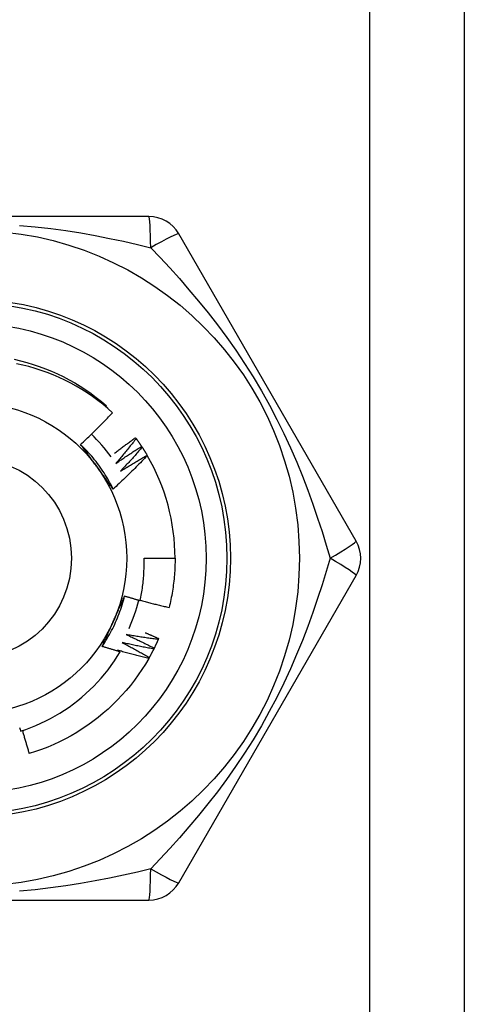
# Model space of a CAD drawing. Header units: inches. Extents: x 7 to 188, y 10 to 101.
# Tile 68 of 154: x 10.152 to 10.406, y 49.623 to 50.184. Entities that reach past the tile are written whole.
import ezdxf

# ---------------------------------------------------------------- set-up
doc = ezdxf.new("R2010")
doc.units = ezdxf.units.IN
doc.header["$MEASUREMENT"] = 0
doc.layers.add('Visible Edges(ANSI)', color=7, linetype='Continuous', lineweight=25)
doc.layers.add('Visible Tangent Edges(ANSI)', color=7, linetype='Continuous', lineweight=25)

msp = doc.modelspace()

# ---------------------------------------------------------------- linework, layer by layer
at = {"layer": 'Visible Edges(ANSI)'}
for p, q in [((10.40556800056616, 72.34967122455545), (10.40556800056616, 27.40478933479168)), ((10.22571795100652, 50.07211217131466), (10.02341805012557, 50.07211217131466)), ((10.3439156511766, 49.88707279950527), (10.24276568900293, 50.06226964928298)), ((10.20110010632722, 49.96368317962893), (10.20154276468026, 49.96420031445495)), ((10.21816410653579, 49.94599561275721), (10.21852027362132, 49.945508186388)), ((10.22160713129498, 49.94104493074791), (10.22193752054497, 49.94053966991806)), ((10.22478855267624, 49.93592221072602), (10.22483702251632, 49.93583937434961)), ((10.22299516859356, 49.87723027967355), (10.2407097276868, 49.87723027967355)), ((10.24276568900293, 49.69219091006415), (10.3439156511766, 49.86738775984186)), ((10.23131853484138, 49.83147849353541), (10.23107928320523, 49.8309242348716)), ((10.02341805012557, 49.68234838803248), (10.22571795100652, 49.68234838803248))]:
    msp.add_line(p, q, dxfattribs=at)
at = {"layer": 'Visible Edges(ANSI)', "flags": 128}
for points in [[(10.14897990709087, 49.99069337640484), (10.15260027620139, 49.98984383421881), (10.15619249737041, 49.98888092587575), (10.1597530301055, 49.987805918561), (10.16327832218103, 49.98662006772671), (10.16676483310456, 49.98532461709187), (10.17020901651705, 49.98392083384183), (10.17360732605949, 49.98240996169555), (10.17695621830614, 49.9807932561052), (10.18025213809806, 49.97907197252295), (10.18349155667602, 49.97724737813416), (10.18667091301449, 49.97532071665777), (10.18978666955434, 49.97329323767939), (10.19283527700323, 49.97116620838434), (10.19581319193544, 49.96894087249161), (10.19871687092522, 49.96661849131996), (10.20154276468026, 49.96420031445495)], [(10.2050343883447, 49.96023156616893), (10.20229392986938, 49.96266890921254), (10.19948069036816, 49.96501536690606), (10.19659695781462, 49.96726936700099), (10.19364501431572, 49.96942931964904), (10.19062716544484, 49.97149365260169), (10.18754569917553, 49.97346078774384), (10.18440289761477, 49.97532913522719), (10.18120106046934, 49.97709712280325), (10.17794247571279, 49.9787631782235), (10.17462943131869, 49.98032571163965), (10.17126422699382, 49.98178315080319), (10.16785023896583, 49.9831334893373), (10.16439807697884, 49.98437239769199), (10.1609121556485, 49.98549857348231), (10.15739525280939, 49.98651143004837), (10.1538501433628, 49.98741034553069), (10.15027960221, 49.98819472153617)], [(10.18685660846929, 49.94215346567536), (10.18763913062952, 49.94288172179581), (10.18841948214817, 49.94361218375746), (10.18919766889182, 49.94434485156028), (10.18997368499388, 49.94507971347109), (10.19074752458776, 49.94581677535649), (10.19151919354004, 49.94655601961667), (10.19228868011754, 49.94729745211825), (10.19305598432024, 49.94804105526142), (10.19382110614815, 49.94878684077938), (10.19458403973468, 49.94953478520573), (10.19534477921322, 49.95028490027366), (10.19610332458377, 49.9510371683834), (10.19685967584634, 49.95179158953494), (10.19761382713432, 49.95254815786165), (10.19836577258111, 49.95330686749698), (10.19911552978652, 49.9540677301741), (10.19986309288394, 49.9548307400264), (10.20060845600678, 49.95559589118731), (10.20135162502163, 49.95636318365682), (10.20209258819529, 49.95713261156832), (10.20283135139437, 49.95790416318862), (10.20356790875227, 49.95867784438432), (10.20430225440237, 49.95945364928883), (10.2050343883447, 49.96023156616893)], [(10.20626391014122, 49.93721130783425), (10.20675252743, 49.93758647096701), (10.20724177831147, 49.9379608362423), (10.20773166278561, 49.93833441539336), (10.20822218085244, 49.93870720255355), (10.20871332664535, 49.9390791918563), (10.20920510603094, 49.9394503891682), (10.20969751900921, 49.93982079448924), (10.21019055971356, 49.94019040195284), (10.21068422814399, 49.94055921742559), (10.21117852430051, 49.94092723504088), (10.2116734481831, 49.94129445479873), (10.21216899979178, 49.94166088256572), (10.21266517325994, 49.94202650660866), (10.21316197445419, 49.94239133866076), (10.21365939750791, 49.94275536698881), (10.21415744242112, 49.94311859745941), (10.21465610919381, 49.94348103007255), (10.21515539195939, 49.94384265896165), (10.21565530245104, 49.9442034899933), (10.21615582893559, 49.9445635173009), (10.21665697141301, 49.94492274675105), (10.21715873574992, 49.94528117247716), (10.21766111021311, 49.94563879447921), (10.21816410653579, 49.94599561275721)], [(10.21852027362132, 49.945508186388), (10.218048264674, 49.94490259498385), (10.21757507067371, 49.94429788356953), (10.21710069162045, 49.94369404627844), (10.2166251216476, 49.94309110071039), (10.21614836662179, 49.94248903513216), (10.21567043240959, 49.94188785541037), (10.21519131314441, 49.94128756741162), (10.21471100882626, 49.9406881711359), (10.21422952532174, 49.94008966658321), (10.21374686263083, 49.93949205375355), (10.21326301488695, 49.93889533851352), (10.21277799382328, 49.93829952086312), (10.21229178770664, 49.93770460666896), (10.21180440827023, 49.93711059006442), (10.21131584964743, 49.93651748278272), (10.21082611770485, 49.93592527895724), (10.2103352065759, 49.93533398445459), (10.20984312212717, 49.93474360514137), (10.20934986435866, 49.93415412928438), (10.20885543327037, 49.93356557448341), (10.2083598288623, 49.93297793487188), (10.20786305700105, 49.93239121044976), (10.20736511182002, 49.93180540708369), (10.20686599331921, 49.93122053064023)], [(10.21852027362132, 49.945508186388), (10.21865302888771, 49.94532511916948), (10.21878540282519, 49.9451417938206), (10.21891740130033, 49.94495820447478), (10.21904902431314, 49.944774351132), (10.21918026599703, 49.94459023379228), (10.21931113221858, 49.94440585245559), (10.21944162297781, 49.94422121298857), (10.21957173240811, 49.94403631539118), (10.21970146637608, 49.94385115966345), (10.21983081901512, 49.94366573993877), (10.21995979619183, 49.94348006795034), (10.22008839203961, 49.94329413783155), (10.22021661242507, 49.94310794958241), (10.22034445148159, 49.94292150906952), (10.22047190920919, 49.94273481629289), (10.22059899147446, 49.94254786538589), (10.2207256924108, 49.94236066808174), (10.22085201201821, 49.94217321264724), (10.22097795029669, 49.94198551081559), (10.22110351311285, 49.94179755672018), (10.22122869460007, 49.94160935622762), (10.22135348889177, 49.94142090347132), (10.22147790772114, 49.94123220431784), (10.22160194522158, 49.94104325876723)], [(10.20541656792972, 49.91670685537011), (10.20482729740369, 49.91788709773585), (10.2042208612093, 49.91905864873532), (10.20359742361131, 49.92022127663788), (10.2029571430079, 49.92137474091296), (10.20230016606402, 49.92251880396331), (10.20162666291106, 49.92365322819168), (10.20093678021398, 49.92477777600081), (10.20023068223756, 49.92589220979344), (10.19950852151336, 49.92699629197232), (10.19877045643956, 49.9280897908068), (10.19801664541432, 49.92917245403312), (10.19724724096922, 49.93024405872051), (10.19646240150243, 49.93130435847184), (10.19566228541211, 49.93235312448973), (10.19484705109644, 49.93339011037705), (10.19401685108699, 49.93441508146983), (10.19317184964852, 49.93542779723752), (10.19231219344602, 49.93642802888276), (10.19143805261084, 49.93741553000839), (10.19054956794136, 49.93839006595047), (10.18964690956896, 49.93935140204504), (10.18873023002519, 49.94029929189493), (10.18779968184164, 49.94123350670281), (10.18685542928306, 49.94215381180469)], [(10.19623289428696, 49.9292978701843), (10.19583997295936, 49.92983866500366), (10.19544739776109, 49.9303789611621), (10.19505514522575, 49.93091876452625), (10.19466318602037, 49.93145808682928), (10.19427151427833, 49.93199692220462), (10.19388010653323, 49.93253528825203), (10.1934889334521, 49.93307319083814), (10.19309798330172, 49.93361064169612), (10.19270723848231, 49.9341476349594), (10.19231667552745, 49.93468418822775), (10.19192627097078, 49.9352203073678), (10.19153600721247, 49.93575599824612), (10.19114586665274, 49.93629126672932), (10.19075582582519, 49.936826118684), (10.19036586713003, 49.93736056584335), (10.18997596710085, 49.93789461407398), (10.18958611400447, 49.93842826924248), (10.18919627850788, 49.93896153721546), (10.18880644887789, 49.9394944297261), (10.18841659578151, 49.94002695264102), (10.18802670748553, 49.94055910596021), (10.18763676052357, 49.94109090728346), (10.18724673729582, 49.94162235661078), (10.18685660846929, 49.94215346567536)], [(10.20686599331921, 49.93122053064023), (10.20747048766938, 49.93164350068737), (10.20807583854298, 49.93206529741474), (10.20868204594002, 49.93248590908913), (10.20928910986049, 49.93290534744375), (10.20989701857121, 49.93332360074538), (10.21050578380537, 49.93374066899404), (10.21111539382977, 49.93415655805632), (10.21172585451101, 49.93457126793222), (10.21233715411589, 49.93498478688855), (10.21294930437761, 49.9353971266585), (10.21356229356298, 49.93580827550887), (10.21417612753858, 49.93621823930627), (10.21479079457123, 49.93662701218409), (10.21540630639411, 49.93703460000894), (10.21602265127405, 49.9374409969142), (10.21663982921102, 49.93784620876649), (10.21725784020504, 49.93825022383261), (10.2178766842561, 49.93865304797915), (10.2184963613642, 49.93905468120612), (10.21911686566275, 49.9394551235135), (10.21973819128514, 49.93985436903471), (10.22036034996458, 49.94025241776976), (10.22098332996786, 49.94064926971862), (10.22160713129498, 49.94104493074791)], [(10.22193752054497, 49.94053966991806), (10.22143471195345, 49.93995939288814), (10.22093077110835, 49.93938006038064), (10.22042568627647, 49.93880166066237), (10.2199194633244, 49.93822421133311), (10.21941210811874, 49.93764770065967), (10.2189036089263, 49.93707214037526), (10.21839397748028, 49.93649753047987), (10.21788321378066, 49.93592387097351), (10.21737131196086, 49.93535116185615), (10.21685827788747, 49.93477940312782), (10.2163441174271, 49.93420860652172), (10.21582881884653, 49.93363877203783), (10.21531239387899, 49.93306989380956), (10.21479483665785, 49.9325019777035), (10.21427615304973, 49.93193502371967), (10.21375634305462, 49.93136903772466), (10.21323540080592, 49.93080401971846), (10.21271333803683, 49.93023997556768), (10.21219014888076, 49.92967689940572), (10.2116658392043, 49.92911479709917), (10.21114040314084, 49.92855367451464), (10.21061384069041, 49.92799352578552), (10.21008616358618, 49.92743436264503), (10.20955736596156, 49.92687617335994)], [(10.22193752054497, 49.94053966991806), (10.22206059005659, 49.9403499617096), (10.22218327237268, 49.94016001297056), (10.22230556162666, 49.93996981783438), (10.2224274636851, 49.93977937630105), (10.22254897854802, 49.93958870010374), (10.22267009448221, 49.93939777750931), (10.22279082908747, 49.9392066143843), (10.22291116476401, 49.93901521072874), (10.22303110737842, 49.93882356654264), (10.22315066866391, 49.93863168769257), (10.22326983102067, 49.93843956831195), (10.2233886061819, 49.93824721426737), (10.22350699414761, 49.93805462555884), (10.22362498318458, 49.93786180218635), (10.22374257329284, 49.93766874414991), (10.22385978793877, 49.93747545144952), (10.22397659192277, 49.93728192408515), (10.22409302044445, 49.93708816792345), (10.2242090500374, 49.93689418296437), (10.22432468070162, 49.93669996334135), (10.22443992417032, 49.93650552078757), (10.22455476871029, 49.93631084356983), (10.22466922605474, 49.93611594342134), (10.22478328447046, 49.93592081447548)], [(10.22483702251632, 49.93583937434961), (10.22405460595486, 49.9350158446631), (10.22326985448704, 49.93419457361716), (10.22248275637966, 49.93337556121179), (10.22169331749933, 49.9325588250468), (10.22090154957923, 49.93174435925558), (10.22010744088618, 49.93093217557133), (10.21931100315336, 49.93012227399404), (10.21851223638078, 49.92931466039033), (10.21771114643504, 49.92850933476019), (10.21690773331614, 49.92770631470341), (10.21610199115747, 49.92690558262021), (10.21529391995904, 49.92610714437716), (10.21448351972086, 49.92531100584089), (10.2136708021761, 49.92451717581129), (10.21285576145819, 49.92372565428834), (10.21203840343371, 49.92293645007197), (10.21121873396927, 49.92214956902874), (10.21039675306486, 49.92136501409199), (10.20957247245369, 49.92058279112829), (10.20874588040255, 49.91980290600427), (10.20791699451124, 49.91902536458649), (10.20708580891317, 49.91825017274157), (10.20625233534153, 49.91747733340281), (10.20541656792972, 49.91670685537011)], [(10.20955736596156, 49.92687617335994), (10.21018299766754, 49.92726719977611), (10.21080942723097, 49.9276570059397), (10.21143664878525, 49.92804559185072), (10.21206466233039, 49.92843295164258), (10.21269346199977, 49.92881909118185), (10.21332305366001, 49.92920399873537), (10.2139534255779, 49.92958769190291), (10.21458458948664, 49.92997015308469), (10.21521652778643, 49.9303513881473), (10.21584925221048, 49.93073139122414), (10.21648275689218, 49.9311101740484), (10.21711704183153, 49.93148772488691), (10.21775210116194, 49.93186404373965), (10.2183879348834, 49.9322391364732), (10.21902454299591, 49.93261299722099), (10.21966191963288, 49.93298562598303), (10.22030007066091, 49.93335701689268), (10.22093899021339, 49.93372718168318), (10.22157867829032, 49.9340961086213), (10.22221912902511, 49.93446380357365), (10.22286034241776, 49.93483026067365), (10.22350231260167, 49.93519547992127), (10.22414505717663, 49.93555946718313), (10.22478855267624, 49.93592221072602)], [(10.20541656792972, 49.91670685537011), (10.2050343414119, 49.91722705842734), (10.20465226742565, 49.91774754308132), (10.20427031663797, 49.91826832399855), (10.20388845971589, 49.91878941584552), (10.20350668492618, 49.91931083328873), (10.20312495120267, 49.91983258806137), (10.20274324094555, 49.92035469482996), (10.20236153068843, 49.92087716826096), (10.20197978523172, 49.9214000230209), (10.20159799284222, 49.92192326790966), (10.20121611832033, 49.92244692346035), (10.20083413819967, 49.92297100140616), (10.20045202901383, 49.92349551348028), (10.20006976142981, 49.92402047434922), (10.19968731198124, 49.92454589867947), (10.19930465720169, 49.92507180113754), (10.1989217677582, 49.92559819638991), (10.19853862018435, 49.92612509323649), (10.19815519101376, 49.92665250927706), (10.19777145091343, 49.92718046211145), (10.19738737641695, 49.92770896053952), (10.19700294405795, 49.92823801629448), (10.19661812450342, 49.92876765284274), (10.19623289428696, 49.9292978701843)], [(10.22079352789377, 49.85313770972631), (10.22100297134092, 49.85412687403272), (10.22120237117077, 49.85511837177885), (10.22139165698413, 49.85611199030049), (10.2215707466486, 49.85710725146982), (10.221739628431, 49.85810404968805), (10.22189828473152, 49.85910230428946), (10.22204670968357, 49.86010193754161), (10.22218489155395, 49.86110287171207), (10.22231281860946, 49.86210502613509), (10.2224304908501, 49.86310832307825), (10.22253789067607, 49.86411268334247), (10.22263501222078, 49.86511802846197), (10.22272184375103, 49.86612427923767), (10.22279837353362, 49.86713135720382), (10.22286460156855, 49.86813918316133), (10.22292050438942, 49.86914767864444), (10.22296608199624, 49.87015676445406), (10.2230013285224, 49.87116636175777), (10.22302622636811, 49.87217639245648), (10.22304076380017, 49.87318677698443), (10.22304492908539, 49.87419743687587), (10.22303873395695, 49.87520829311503), (10.22302214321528, 49.87621926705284), (10.22299516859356, 49.87723027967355)], [(10.2407097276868, 49.87723027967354), (10.24070369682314, 49.87604865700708), (10.24068559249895, 49.87486716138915), (10.24065543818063, 49.87368591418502), (10.24061323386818, 49.87250503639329), (10.24055902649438, 49.87132464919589), (10.24049280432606, 49.87014487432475), (10.24041457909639, 49.86896583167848), (10.24032438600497, 49.86778764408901), (10.24022223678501, 49.86661043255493), (10.2401081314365, 49.86543431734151), (10.23998209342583, 49.86425942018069), (10.23984413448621, 49.86308586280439), (10.23969427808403, 49.86191376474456), (10.23953253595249, 49.86074324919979), (10.23935891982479, 49.85957443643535), (10.23917344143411, 49.85840744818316), (10.23897611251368, 49.85724240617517), (10.23876696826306, 49.85607942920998), (10.23854599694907, 49.85491864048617), (10.23831323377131, 49.85376016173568), (10.23806869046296, 49.85260411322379), (10.23781236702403, 49.85145061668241), (10.23754429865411, 49.85029978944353), (10.23726448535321, 49.84915176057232)], [(10.19918000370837, 49.8269516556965), (10.19990748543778, 49.82805210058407), (10.20061886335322, 49.82916306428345), (10.20131400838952, 49.83028428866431), (10.2019927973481, 49.83141552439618), (10.20265509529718, 49.83255651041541), (10.2033007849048, 49.83370699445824), (10.20392973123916, 49.83486672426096), (10.2045418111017, 49.83603544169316), (10.20513689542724, 49.83721289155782), (10.20571485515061, 49.8383988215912), (10.20627556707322, 49.83959297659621), (10.20681890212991, 49.84079510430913), (10.20734473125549, 49.84200494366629), (10.2078529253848, 49.84322224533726), (10.20834336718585, 49.84444675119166), (10.20881591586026, 49.84567820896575), (10.20927045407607, 49.84691636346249), (10.2097068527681, 49.84816095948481), (10.21012498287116, 49.84941174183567), (10.21052471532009, 49.8506684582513), (10.21090592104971, 49.85193085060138), (10.21126848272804, 49.85319866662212), (10.21161226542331, 49.85447164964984), (10.21193714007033, 49.8557495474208)], [(10.20549230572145, 49.8412004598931), (10.20576418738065, 49.84181113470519), (10.2060358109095, 49.84242126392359), (10.2063071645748, 49.84303086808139), (10.20657824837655, 49.84363996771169), (10.20684906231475, 49.84424858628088), (10.20711959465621, 49.84485674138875), (10.20738985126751, 49.8454644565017), (10.20765982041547, 49.84607175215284), (10.20792949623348, 49.84667864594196), (10.20819888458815, 49.84728516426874), (10.20846797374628, 49.84789132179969), (10.20873676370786, 49.8484971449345), (10.2090052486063, 49.84910265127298), (10.209273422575, 49.8497078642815), (10.20954129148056, 49.85031280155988), (10.20980883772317, 49.85091748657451), (10.21007607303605, 49.85152193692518), (10.21034297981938, 49.85212617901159), (10.21060955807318, 49.85273022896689), (10.21087581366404, 49.85333411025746), (10.21114172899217, 49.85393784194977), (10.21140730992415, 49.85454144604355), (10.21167254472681, 49.8551449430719), (10.21193743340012, 49.85574835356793)], [(10.21193743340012, 49.85574835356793), (10.21230521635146, 49.85563513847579), (10.21267311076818, 49.85552230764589), (10.21304111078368, 49.85540986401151), (10.21340921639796, 49.85529780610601), (10.21377743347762, 49.8551861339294), (10.21414575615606, 49.85507484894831), (10.21451417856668, 49.85496394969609), (10.21488271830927, 49.85485343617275), (10.21525135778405, 49.85474330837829), (10.21562010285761, 49.85463356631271), (10.21598895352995, 49.85452420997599), (10.21635790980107, 49.85441524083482), (10.21672697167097, 49.85430665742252), (10.21709613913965, 49.85419845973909), (10.21746541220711, 49.85409064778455), (10.21783479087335, 49.85398322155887), (10.21820426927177, 49.85387618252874), (10.21857385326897, 49.85376952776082), (10.21894354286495, 49.85366326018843), (10.21931333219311, 49.85355737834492), (10.21968322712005, 49.85345188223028), (10.22005322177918, 49.85334677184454), (10.22042332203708, 49.85324204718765), (10.22079352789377, 49.85313770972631)], [(10.22083604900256, 49.85333456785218), (10.22151631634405, 49.85314556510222), (10.22219695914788, 49.85295783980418), (10.22287798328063, 49.85277139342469), (10.22355938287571, 49.85258622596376), (10.22424116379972, 49.85240233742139), (10.22492332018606, 49.85221972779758), (10.22560585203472, 49.85203839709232), (10.22628874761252, 49.85185834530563), (10.22697201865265, 49.85167957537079), (10.22765566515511, 49.85150208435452), (10.2283396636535, 49.85132587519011), (10.22902403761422, 49.85115094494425), (10.22970877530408, 49.85097729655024), (10.23039387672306, 49.8508049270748), (10.23107934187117, 49.85063384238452), (10.23176515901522, 49.8504640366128), (10.2324513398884, 49.85029551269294), (10.23313787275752, 49.85012827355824), (10.23382475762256, 49.84996231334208), (10.23451200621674, 49.84979763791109), (10.23519960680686, 49.84963424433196), (10.23588754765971, 49.84947213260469), (10.23657585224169, 49.84931130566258), (10.23726448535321, 49.84915176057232)], [(10.19918000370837, 49.8269516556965), (10.19943940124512, 49.82754277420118), (10.19969911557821, 49.82813390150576), (10.19995914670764, 49.82872507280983), (10.20021950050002, 49.82931631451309), (10.20048017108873, 49.82990765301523), (10.20074115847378, 49.83049912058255), (10.20100246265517, 49.83109074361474), (10.2012640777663, 49.83168255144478), (10.20152600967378, 49.832274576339), (10.20178825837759, 49.83286684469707), (10.20205082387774, 49.83345938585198), (10.20231369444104, 49.83405222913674), (10.20257688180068, 49.83464540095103), (10.20284038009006, 49.83523893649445), (10.20310418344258, 49.83583285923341), (10.20336830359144, 49.83642719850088), (10.20363272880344, 49.83702198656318), (10.20389746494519, 49.83761724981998), (10.20416250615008, 49.83821302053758), (10.20442785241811, 49.83880932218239), (10.20469350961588, 49.83940618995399), (10.2049594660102, 49.84000364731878), (10.20522573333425, 49.84060172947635), (10.20549230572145, 49.8412004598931)], [(10.2128538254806, 49.83371568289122), (10.2135250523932, 49.83340946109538), (10.2141956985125, 49.8331018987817), (10.21486576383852, 49.83279300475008), (10.21553524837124, 49.83248277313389), (10.21620414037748, 49.83217120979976), (10.21687245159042, 49.83185831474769), (10.21754017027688, 49.83154408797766), (10.21820730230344, 49.83122852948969), (10.21887384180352, 49.83091164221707), (10.21953978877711, 49.83059342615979), (10.22020514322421, 49.83027388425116), (10.22086989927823, 49.82995301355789), (10.22153405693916, 49.82963081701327), (10.22219761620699, 49.82930729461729), (10.22286057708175, 49.82898244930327), (10.22352293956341, 49.82865628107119), (10.22418469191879, 49.82832878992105), (10.22484583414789, 49.82799997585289), (10.22550637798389, 49.82766984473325), (10.22616631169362, 49.82733838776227), (10.22682564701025, 49.82700561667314), (10.2274843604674, 49.82667153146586), (10.22814246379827, 49.82633612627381), (10.22879994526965, 49.82599940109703)], [(10.23107928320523, 49.8309242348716), (10.23031792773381, 49.83102362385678), (10.22955673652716, 49.83112448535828), (10.22879569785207, 49.83122681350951), (10.22803481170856, 49.83133061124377), (10.22727408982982, 49.83143587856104), (10.22651354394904, 49.83154261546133), (10.22575315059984, 49.83165082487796), (10.2249929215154, 49.83176050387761), (10.22423286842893, 49.83187165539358), (10.22347299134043, 49.83198427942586), (10.2227132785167, 49.83209837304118), (10.22195374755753, 49.83221393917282), (10.22119439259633, 49.83233097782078), (10.2204352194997, 49.83244948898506), (10.21967622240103, 49.83256947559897), (10.21891741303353, 49.8326909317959), (10.21815879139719, 49.83281386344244), (10.21740035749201, 49.83293827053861), (10.216642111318, 49.8330641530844), (10.21588406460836, 49.83319150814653), (10.21512620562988, 49.83332033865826), (10.21436854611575, 49.83345064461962), (10.213611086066, 49.83358242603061), (10.2128538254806, 49.83371568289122)], [(10.22372091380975, 49.8347926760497), (10.22403883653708, 49.83465798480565), (10.22435663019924, 49.83452299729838), (10.22467430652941, 49.83438771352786), (10.22499187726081, 49.83425213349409), (10.22530931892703, 49.83411625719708), (10.22562665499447, 49.83398008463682), (10.22594387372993, 49.83384361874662), (10.22626097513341, 49.83370685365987), (10.22657794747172, 49.83356979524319), (10.22689481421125, 49.83343244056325), (10.2272115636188, 49.83329478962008), (10.22752819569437, 49.83315684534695), (10.22784471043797, 49.83301860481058), (10.22816109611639, 49.83288006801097), (10.22847737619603, 49.83274123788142), (10.22879353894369, 49.83260211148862), (10.22910957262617, 49.83246269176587), (10.22942550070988, 49.83232297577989), (10.2297412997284, 49.83218296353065), (10.23005698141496, 49.83204266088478), (10.23037254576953, 49.83190205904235), (10.23068799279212, 49.83176116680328), (10.23100332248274, 49.83161997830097), (10.23131853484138, 49.83147849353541)], [(10.20938206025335, 49.82390351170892), (10.20895545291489, 49.82402497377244), (10.2085289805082, 49.82414691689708), (10.20810263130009, 49.82426934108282), (10.20767641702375, 49.82439225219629), (10.20725033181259, 49.82451563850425), (10.2068243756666, 49.82463951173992), (10.2063985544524, 49.8247638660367), (10.20597286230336, 49.82488870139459), (10.2055472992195, 49.82501402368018), (10.20512187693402, 49.8251398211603), (10.20469658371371, 49.82526610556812), (10.20427141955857, 49.82539287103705), (10.20384639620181, 49.82552011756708), (10.20342150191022, 49.82564784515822), (10.20299674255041, 49.82577605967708), (10.20257211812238, 49.82590474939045), (10.20214762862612, 49.82603392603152), (10.20172327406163, 49.82616358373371), (10.20129905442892, 49.826293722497), (10.20087496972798, 49.8264243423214), (10.20045102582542, 49.82655544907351), (10.20002721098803, 49.82668703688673), (10.19960353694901, 49.82681910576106), (10.19918000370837, 49.8269516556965)], [(10.21047625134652, 49.82919196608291), (10.21113067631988, 49.82885131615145), (10.21178445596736, 49.82850936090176), (10.21243759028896, 49.8281661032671), (10.21309006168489, 49.82782154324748), (10.21374188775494, 49.82747568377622), (10.21439305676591, 49.82712852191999), (10.21504356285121, 49.82678005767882), (10.21569341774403, 49.82643029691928), (10.21634260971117, 49.82607924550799), (10.21699114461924, 49.82572689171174), (10.21763901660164, 49.82537324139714), (10.21828621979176, 49.82501830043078), (10.2189327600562, 49.82466206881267), (10.21957863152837, 49.82430454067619), (10.22022384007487, 49.82394572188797), (10.22086837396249, 49.82358561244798), (10.22151223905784, 49.82322421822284), (10.22215542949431, 49.82286153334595), (10.22279795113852, 49.82249755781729), (10.22343978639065, 49.82213229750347), (10.2240809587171, 49.8217657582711), (10.22472143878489, 49.82139792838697), (10.2253612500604, 49.82102881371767), (10.22600038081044, 49.82065842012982)], [(10.22853225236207, 49.82545830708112), (10.22777708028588, 49.82559708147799), (10.22702215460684, 49.82573731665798), (10.22626745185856, 49.8258790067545), (10.22551298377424, 49.82602215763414), (10.22475875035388, 49.82616676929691), (10.22400476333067, 49.8263128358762), (10.22325101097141, 49.82646036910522), (10.22249750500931, 49.82660935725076), (10.22174424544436, 49.82675980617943), (10.22099123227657, 49.82691172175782), (10.22023847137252, 49.82706509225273), (10.21948596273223, 49.82721992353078), (10.2187337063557, 49.82737622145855), (10.21798170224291, 49.82753397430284), (10.21722996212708, 49.82769319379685), (10.21647848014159, 49.827853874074), (10.21572725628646, 49.82801601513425), (10.21497630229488, 49.82817961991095), (10.21422561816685, 49.82834468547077), (10.21347519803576, 49.82851121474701), (10.21272504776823, 49.82867920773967), (10.21197517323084, 49.82884866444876), (10.21122557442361, 49.82901958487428), (10.21047625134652, 49.82919196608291)], [(10.22879994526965, 49.82599940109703), (10.22878885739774, 49.82597683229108), (10.22877774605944, 49.82595425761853), (10.22876664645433, 49.82593168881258), (10.22875552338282, 49.82590912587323), (10.22874441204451, 49.82588656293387), (10.22873328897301, 49.82586399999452), (10.2287221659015, 49.82584144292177), (10.2287110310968, 49.82581888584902), (10.22869989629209, 49.82579632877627), (10.2286887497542, 49.82577377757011), (10.22867760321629, 49.82575122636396), (10.22866645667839, 49.8257286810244), (10.22865529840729, 49.82570613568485), (10.22864412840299, 49.8256835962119), (10.2286329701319, 49.82566105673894), (10.2286218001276, 49.82563851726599), (10.22861061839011, 49.82561598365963), (10.22859943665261, 49.82559345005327), (10.22858825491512, 49.82557092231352), (10.22857706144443, 49.82554839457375), (10.22856586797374, 49.8255258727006), (10.22855466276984, 49.82550334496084), (10.22854345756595, 49.82548082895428), (10.22853225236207, 49.82545830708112)], [(10.23107928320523, 49.8309242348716), (10.23098890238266, 49.83071694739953), (10.23089812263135, 49.83050985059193), (10.23080690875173, 49.83030294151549), (10.23071528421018, 49.83009622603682), (10.23062323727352, 49.82988970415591), (10.23053077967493, 49.82968337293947), (10.23043789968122, 49.82947723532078), (10.23034460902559, 49.82927129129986), (10.23025089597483, 49.82906554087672), (10.23015678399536, 49.82885998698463), (10.23006223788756, 49.8286546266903), (10.22996729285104, 49.82844946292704), (10.2298719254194, 49.82824449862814), (10.22977615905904, 49.828039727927), (10.22967997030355, 49.82783515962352), (10.22958337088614, 49.82763078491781), (10.22948636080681, 49.82742660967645), (10.22938895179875, 49.82722263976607), (10.22929112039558, 49.82701886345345), (10.22919289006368, 49.82681529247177), (10.22909424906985, 49.82661192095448), (10.22899519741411, 49.82640874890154), (10.22889574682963, 49.82620578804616), (10.22879587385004, 49.82600302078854)], [(10.15264070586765, 49.77867124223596), (10.15557572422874, 49.77965417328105), (10.15848302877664, 49.78072671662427), (10.16135873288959, 49.78188782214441), (10.16419459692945, 49.7831341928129), (10.16698823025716, 49.78446452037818), (10.16973779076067, 49.78587771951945), (10.17244142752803, 49.78737268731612), (10.17509729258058, 49.7889483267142), (10.17770354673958, 49.79060354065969), (10.18025833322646, 49.79233723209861), (10.18275981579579, 49.79414830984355), (10.1852061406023, 49.79603567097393), (10.18759545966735, 49.79799822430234), (10.18992593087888, 49.8000348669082), (10.19219570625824, 49.80214450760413), (10.19440055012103, 49.80432363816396), (10.19653473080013, 49.80656655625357), (10.1985968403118, 49.80887143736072), (10.20058556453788, 49.81123652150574), (10.20249957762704, 49.81366005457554), (10.20433755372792, 49.81614027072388), (10.20609817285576, 49.81867542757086), (10.20778012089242, 49.82126375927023), (10.20938206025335, 49.82390351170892)], [(10.20786708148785, 49.82479775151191), (10.20793028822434, 49.8247606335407), (10.20799348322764, 49.8247235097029), (10.20805667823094, 49.82468636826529), (10.20811986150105, 49.82464921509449), (10.20818303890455, 49.82461205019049), (10.20824620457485, 49.82457486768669), (10.20830937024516, 49.82453767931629), (10.20837252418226, 49.8245004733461), (10.20843567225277, 49.82446325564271), (10.20849881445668, 49.82442603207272), (10.20856195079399, 49.82438879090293), (10.2086250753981, 49.82435153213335), (10.20868820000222, 49.82431426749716), (10.20875131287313, 49.82427699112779), (10.20881441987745, 49.82423969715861), (10.20887752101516, 49.82420239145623), (10.20894061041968, 49.82416507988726), (10.2090036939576, 49.82412775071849), (10.20906677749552, 49.82409040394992), (10.20912984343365, 49.82405305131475), (10.20919290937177, 49.8240156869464), (10.20925596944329, 49.82397830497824), (10.20931901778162, 49.82394091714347), (10.20938206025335, 49.82390351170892)], [(10.22570495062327, 49.82013195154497), (10.22495800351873, 49.82030973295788), (10.22421137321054, 49.82048896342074), (10.22346503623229, 49.82066963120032), (10.22271902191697, 49.82085174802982), (10.2219733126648, 49.82103531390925), (10.22122792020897, 49.82122032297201), (10.22048284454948, 49.8214067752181), (10.21973808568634, 49.82159467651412), (10.21899364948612, 49.82178402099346), (10.21824954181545, 49.82197480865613), (10.21750575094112, 49.82216704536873), (10.21676228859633, 49.82236073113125), (10.21601916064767, 49.82255586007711), (10.21527636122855, 49.82275243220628), (10.21453389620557, 49.82295045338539), (10.21379176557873, 49.82314992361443), (10.21304997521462, 49.8233508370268), (10.21230852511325, 49.82355319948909), (10.21156741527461, 49.82375700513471), (10.21082665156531, 49.82396225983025), (10.21008623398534, 49.82416896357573), (10.20934616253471, 49.82437711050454), (10.20860644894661, 49.82458670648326), (10.20786708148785, 49.82479775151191)], [(10.22600038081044, 49.82065842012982), (10.22598811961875, 49.82063645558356), (10.22597585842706, 49.8206144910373), (10.22596359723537, 49.82059252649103), (10.22595132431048, 49.82057056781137), (10.22593905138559, 49.82054861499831), (10.2259267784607, 49.82052666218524), (10.22591449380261, 49.82050470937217), (10.22590220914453, 49.8204827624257), (10.22588991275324, 49.82046081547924), (10.22587761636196, 49.82043887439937), (10.22586530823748, 49.8204169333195), (10.22585301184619, 49.82039499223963), (10.22584069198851, 49.82037306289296), (10.22582838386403, 49.82035112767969), (10.22581605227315, 49.82032919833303), (10.22580373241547, 49.82030726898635), (10.22579140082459, 49.82028534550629), (10.22577906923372, 49.82026342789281), (10.22576672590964, 49.82024150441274), (10.22575438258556, 49.82021959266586), (10.22574202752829, 49.82019767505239), (10.22572967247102, 49.82017576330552), (10.22571731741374, 49.82015385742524), (10.22570495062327, 49.82013195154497)], [(10.22853225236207, 49.82545830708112), (10.22843124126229, 49.82525599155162), (10.22832983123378, 49.82505388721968), (10.22822799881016, 49.8248519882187), (10.22812576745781, 49.82465031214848), (10.22802312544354, 49.82444884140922), (10.22792008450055, 49.82424758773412), (10.22781663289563, 49.82404655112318), (10.22771278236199, 49.8238457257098), (10.22760852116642, 49.82364511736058), (10.22750384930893, 49.82344472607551), (10.22739877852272, 49.82324454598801), (10.22729330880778, 49.82304458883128), (10.22718744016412, 49.82284484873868), (10.22708117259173, 49.82264532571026), (10.22697449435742, 49.82244602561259), (10.22686741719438, 49.82224694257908), (10.22675994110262, 49.82204807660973), (10.22665207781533, 49.82184943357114), (10.22654380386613, 49.8216510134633), (10.22643513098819, 49.82145281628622), (10.22632607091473, 49.8212548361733), (10.22621661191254, 49.82105708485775), (10.22610675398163, 49.82085955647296), (10.22599649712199, 49.8206622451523)], [(10.22570495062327, 49.82013195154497), (10.22382260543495, 49.81692414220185), (10.22183548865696, 49.81378151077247), (10.21974652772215, 49.81070639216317), (10.21755867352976, 49.80770113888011), (10.21527486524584, 49.80476807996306), (10.21289804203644, 49.80190957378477), (10.2104311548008, 49.79912794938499), (10.20787713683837, 49.7964255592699), (10.20523893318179, 49.79380473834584), (10.2025194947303, 49.79126783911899), (10.19972174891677, 49.78881719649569), (10.19684864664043, 49.78645515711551), (10.19390313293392, 49.7841840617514), (10.19088814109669, 49.78200625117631), (10.1878066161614, 49.77992407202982), (10.18466150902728, 49.77793986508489), (10.18145575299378, 49.77605598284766), (10.17819228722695, 49.77427475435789), (10.17487406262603, 49.77259851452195), (10.17150402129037, 49.77102963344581), (10.16808509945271, 49.7695704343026), (10.1646202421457, 49.7682232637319), (10.1611123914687, 49.76699046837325), (10.15756448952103, 49.76587439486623)], [(10.1521136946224, 49.78068926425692), (10.15224438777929, 49.78018446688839), (10.15237578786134, 49.77967986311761), (10.15250789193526, 49.7791754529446), (10.15264070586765, 49.77867124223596)], [(10.15368362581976, 49.7790092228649), (10.15383565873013, 49.77845942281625), (10.15398853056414, 49.77790983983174), (10.15414224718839, 49.7773604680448), (10.15429680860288, 49.77681130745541), (10.15445220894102, 49.77626235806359), (10.1546084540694, 49.77571364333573), (10.15476553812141, 49.77516512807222), (10.15492346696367, 49.77461683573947), (10.15508223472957, 49.77406876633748), (10.15524184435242, 49.77352090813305), (10.1554022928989, 49.77297327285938), (10.15556358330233, 49.77242586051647), (10.1557257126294, 49.77187867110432), (10.15588868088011, 49.77133170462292), (10.15605249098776, 49.77078494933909), (10.15621714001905, 49.7702384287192), (10.15638262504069, 49.76969213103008), (10.15654894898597, 49.76914605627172), (10.15671611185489, 49.76860021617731), (10.15688411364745, 49.76805458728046), (10.15705295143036, 49.76750919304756), (10.15722262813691, 49.76696403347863), (10.1573931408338, 49.76641909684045), (10.15756448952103, 49.76587439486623)]]:
    msp.add_lwpolyline(points, dxfattribs=at)
at = {"layer": 'Visible Edges(ANSI)'}
for centre, radius in [((10.12456800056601, 49.87723027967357), 0.187007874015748), ((10.12456800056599, 49.87723027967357), 0.1338582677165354), ((10.1245680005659, 49.87723027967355), 0.0885826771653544)]:
    msp.add_circle(centre, radius, dxfattribs=at)
for centre, radius, start, end in [((10.22571794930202, 50.05242713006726), 0.0196850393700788, 30.00000000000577, 90), ((10.124568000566, 49.87723027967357), 0.0984251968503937, 36.01810377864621, 45.95689622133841), ((10.12456800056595, 49.87723027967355), 0.1161417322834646, 0, 30.30707566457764), ((10.326867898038, 49.87723027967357), 0.0196850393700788, 330.0000000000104, 29.99999999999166), ((10.124568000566, 49.87723027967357), 0.0984251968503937, 336.0181037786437, 345.956896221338), ((10.22571794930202, 49.70203342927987), 0.0196850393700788, 270.0000000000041, 329.9999999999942)]:
    msp.add_arc(centre, radius, start, end, dxfattribs=at)
at = {"layer": 'Visible Tangent Edges(ANSI)'}
msp.add_line((10.35171800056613, 27.40478933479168), (10.35171800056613, 72.34967122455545), dxfattribs=at)
at = {"layer": 'Visible Tangent Edges(ANSI)', "flags": 128}
for points in [[(10.15209551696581, 50.06707649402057), (10.16101356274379, 50.06626569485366), (10.16979422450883, 50.06526211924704), (10.17843040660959, 50.0640834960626), (10.18691501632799, 50.06274757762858), (10.19524096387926, 50.06127209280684), (10.20340114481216, 50.05967479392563), (10.2113884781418, 50.05797340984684), (10.21919585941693, 50.0561856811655), (10.22681620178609, 50.05432936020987)], [(10.22681620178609, 50.05432936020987), (10.23223287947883, 50.04865669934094), (10.23768881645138, 50.04277817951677), (10.24316373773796, 50.03669380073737), (10.24863739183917, 50.03040352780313), (10.25408955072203, 50.02390734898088), (10.25949993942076, 50.0172052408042), (10.26484831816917, 50.01029719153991), (10.27011442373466, 50.00318318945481), (10.27527800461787, 49.99586319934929), (10.28031882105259, 49.98833719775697), (10.28521660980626, 49.98060518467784), (10.28995110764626, 49.97266713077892), (10.29447734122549, 49.96457519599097), (10.29873646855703, 49.95645409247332), (10.30273778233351, 49.9483232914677), (10.30649289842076, 49.94019807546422), (10.31001343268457, 49.93209372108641), (10.31331100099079, 49.92402549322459), (10.316397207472, 49.91600867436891), (10.31928367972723, 49.90805853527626), (10.32198201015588, 49.90019035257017), (10.32450384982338, 49.89241939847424), (10.32686076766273, 49.88476095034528), (10.32906440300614, 49.87723027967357)], [(10.32906440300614, 49.87723027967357), (10.32686006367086, 49.86970296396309), (10.32449709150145, 49.8620387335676), (10.32196532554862, 49.85425512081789), (10.3192546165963, 49.84636965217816), (10.31635483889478, 49.83839985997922), (10.31325584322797, 49.83036327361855), (10.30994749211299, 49.82227741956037), (10.30641962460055, 49.81415983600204), (10.30266212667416, 49.80602804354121), (10.29866482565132, 49.79789957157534), (10.29441759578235, 49.78979196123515), (10.28991028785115, 49.78172273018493), (10.28516559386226, 49.77375693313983), (10.28026206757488, 49.76600787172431), (10.27522125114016, 49.75847722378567), (10.27006216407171, 49.75116259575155), (10.26480384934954, 49.7440615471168), (10.25946533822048, 49.73717164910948), (10.25406567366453, 49.73049050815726), (10.24862388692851, 49.72401568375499), (10.24315900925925, 49.71774475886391), (10.23769008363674, 49.71167532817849), (10.23223612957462, 49.70580493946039), (10.22681620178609, 49.70013119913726)], [(10.22681620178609, 49.70013119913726), (10.2191965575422, 49.69827661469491), (10.21138095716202, 49.69649098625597), (10.20337891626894, 49.69479184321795), (10.19519996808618, 49.69319673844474), (10.18685363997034, 49.69172320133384), (10.17834945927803, 49.69038878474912), (10.16969694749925, 49.68921101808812), (10.16090564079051, 49.68820744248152), (10.15198506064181, 49.68739559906)]]:
    msp.add_lwpolyline(points, dxfattribs=at)
at = {"layer": 'Visible Tangent Edges(ANSI)'}
for centre, radius in [((10.12456800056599, 49.87723027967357), 0.1476377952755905), ((10.12456800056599, 49.87723027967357), 0.1456692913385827), ((10.12456800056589, 49.87723027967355), 0.0570866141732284)]:
    msp.add_circle(centre, radius, dxfattribs=at)
for centre, major_axis, ratio, start_param, end_param in [((10.22571794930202, 50.05242713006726), (0, 0.0196850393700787), 0.0560536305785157, 4.809173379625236, 6.28318530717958), ((10.22571794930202, 50.05242713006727), (0.017047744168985, 0.0098425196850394), 0.0560536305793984, 0, 1.474011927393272), ((10.326867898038, 49.87723027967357), (0.0170477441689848, 0.0098425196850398), 0.056053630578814, 4.809173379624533, 6.283185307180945), ((10.326867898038, 49.87723027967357), (0.017047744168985, -0.0098425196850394), 0.0560536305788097, 0, 1.474011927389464), ((10.22571794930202, 49.70203342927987), (0, -0.0196850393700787), 0.0560536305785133, 2.3461e-12, 1.474011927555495), ((10.22571794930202, 49.70203342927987), (0.0170477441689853, -0.0098425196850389), 0.0560536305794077, 4.809173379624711, 6.283185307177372)]:
    msp.add_ellipse(centre, major_axis=major_axis, ratio=ratio, start_param=start_param, end_param=end_param, dxfattribs=at)

doc.saveas('drawing.dxf')
